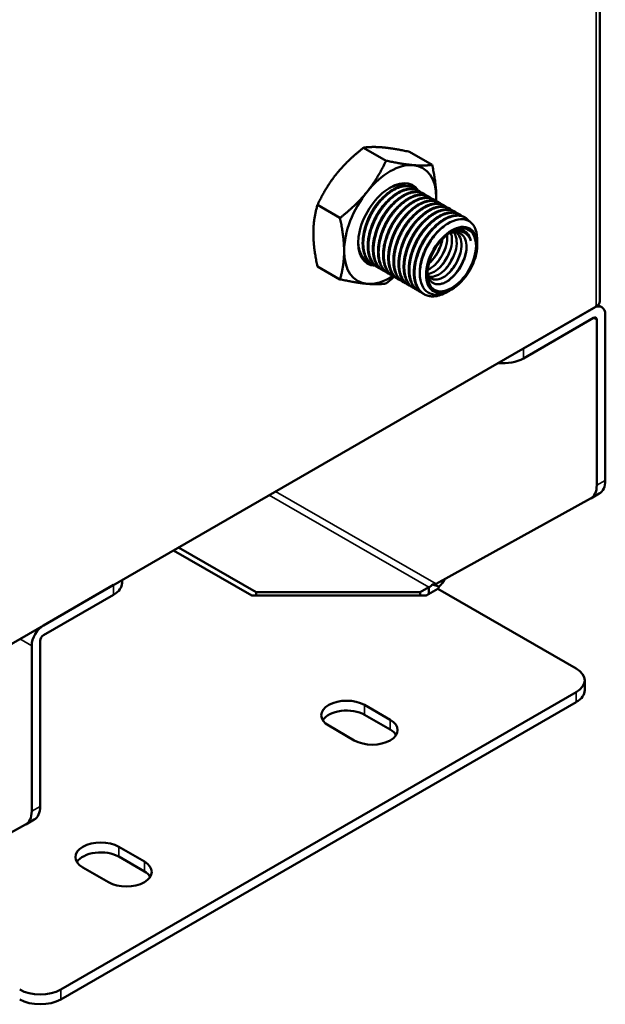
# Model space of a CAD drawing. Header units: inches. Extents: x 0 to 136, y 2 to 86.
# Tile 36 of 74: x 113.49 to 118.55, y 22.01 to 30.51. Entities that reach past the tile are written whole.
import ezdxf

# ---------------------------------------------------------------- set-up
doc = ezdxf.new("R2010")
doc.units = ezdxf.units.IN
doc.header["$LTSCALE"] = 4
doc.header["$MEASUREMENT"] = 0
doc.layers.add('Visible (ANSI)', color=7, linetype='Continuous', lineweight=50)
doc.layers.add('Visible Narrow (ANSI)', color=7, linetype='Continuous', lineweight=35)

msp = doc.modelspace()

# ---------------------------------------------------------------- linework, layer by layer
at = {"layer": 'Visible (ANSI)'}
for p, q in [((118.4993, 50.4855), (118.4993, 28.079)), ((116.6546, 29.2932), (116.4605, 29.4053)), ((117.0523, 29.2577), (116.8582, 29.3698)), ((116.8886, 29.0608), (116.8942, 29.0576)), ((116.9328, 29.0352), (116.9384, 29.0321)), ((116.977, 29.0097), (116.9826, 29.0065)), ((117.0212, 28.9842), (117.0268, 28.981)), ((117.0654, 28.9587), (117.0709, 28.9555)), ((117.1096, 28.9332), (117.1151, 28.93)), ((116.2568, 28.7984), (116.0627, 28.9105)), ((117.1538, 28.9077), (117.1593, 28.9045)), ((117.198, 28.8822), (117.2035, 28.879)), ((117.2422, 28.8566), (117.2477, 28.8534)), ((117.2864, 28.8311), (117.2919, 28.8279)), ((117.3306, 28.8056), (117.3361, 28.8024)), ((117.4414, 28.5846), (117.4414, 28.6108)), ((117.4414, 28.5638), (117.4414, 28.5817)), ((116.4915, 28.424), (116.4971, 28.4208)), ((116.2568, 28.2681), (116.0627, 28.3802)), ((116.5357, 28.3985), (116.5413, 28.3953)), ((116.5799, 28.373), (116.5855, 28.3698)), ((116.6241, 28.3475), (116.6297, 28.3443)), ((116.6683, 28.3219), (116.6739, 28.3187)), ((116.7125, 28.2964), (116.718, 28.2932)), ((116.7567, 28.2709), (116.7622, 28.2677)), ((116.8009, 28.2454), (116.8064, 28.2422)), ((116.8451, 28.2199), (116.8506, 28.2167)), ((116.8893, 28.1944), (116.8948, 28.1912)), ((116.9335, 28.1688), (116.939, 28.1657)), ((117.2204, 28.181), (117.2007, 28.1697)), ((116.9777, 28.1433), (116.9832, 28.1401)), ((113.2875, 25.0428), (118.4661, 28.0327)), ((117.8391, 27.6707), (118.4449, 28.0204)), ((118.5166, 28.0275), (118.4841, 28.0463)), ((117.8391, 27.5858), (118.4449, 27.9355)), ((118.4727, 26.4893), (118.4727, 27.9194)), ((118.5463, 26.5318), (118.5463, 27.9619)), ((117.087, 25.6371), (118.4196, 26.3742)), ((118.4209, 26.3749), (118.4945, 26.4174)), ((115.5341, 25.5657), (114.8636, 25.9528)), ((114.8199, 25.9275), (115.4972, 25.5365)), ((113.6979, 25.2798), (114.3036, 25.6295)), ((114.3768, 25.6718), (114.3768, 25.6466)), ((117.0237, 25.6092), (116.9483, 25.5657)), ((117.0237, 25.6092), (117.0237, 25.5503)), ((117.0531, 25.6314), (117.1125, 25.6156)), ((113.6979, 25.1949), (114.3036, 25.5446)), ((116.9998, 25.5365), (115.4972, 25.5365)), ((116.9483, 25.5657), (115.5341, 25.5657)), ((115.5341, 25.5365), (115.5341, 25.5657)), ((116.9483, 25.5365), (116.9483, 25.5657)), ((116.9998, 25.5365), (117.1027, 25.5959)), ((117.1027, 25.5959), (118.2959, 24.907)), ((113.5965, 23.6741), (113.5965, 25.1042)), ((113.67, 23.7165), (113.67, 25.1466)), ((118.3692, 24.72), (118.3692, 24.8049)), ((118.2959, 24.7028), (113.8468, 22.1341)), ((118.2959, 24.6179), (113.8468, 22.0492)), ((116.4691, 24.5922), (116.6901, 24.4646)), ((116.4691, 24.5073), (116.6901, 24.3797)), ((116.3807, 24.286), (116.1598, 24.4136)), ((113.5434, 23.5589), (112.2107, 22.8218)), ((113.6183, 23.6021), (113.5447, 23.5596)), ((114.3478, 23.3674), (114.5688, 23.2399)), ((114.3478, 23.2825), (114.5688, 23.155)), ((114.2594, 23.0613), (114.0384, 23.1888))]:
    msp.add_line(p, q, dxfattribs=at)
for centre, major_axis, start_param, end_param in [((116.6901, 28.7424), (0.2812, 0.4871), 0.261799, 1.308997), ((116.6901, 28.7424), (0.2812, 0.4871), 5.497787, 6.544985), ((116.6901, 28.7424), (-0.1953, -0.3383), 2.857783, 6.582995), ((116.6901, 28.7424), (0.2812, 0.4871), 1.308997, 2.356194), ((116.6901, 28.7424), (-0.2812, -0.4871), 2.296552, 2.356194), ((117.2002, 28.4479), (0.1346, 0.2331), 5.711093, 6.590838), ((116.679, 28.7488), (-0.1875, -0.3248), 5.518409, 6.283185), ((117.2049, 28.4451), (0.1672, 0.2896), 5.497787, 5.655782), ((116.6901, 28.7424), (-0.2812, -0.4871), 5.497787, 6.544985), ((116.6901, 28.7424), (-0.2812, -0.4871), 0.261799, 0.84107), ((118.3859, 28.079), (0.1134, 0), 5.497787, 6.283185), ((118.4449, 27.9033), (0.0717, 0.1242), 5.497787, 7.068583), ((118.4449, 27.9033), (0.0197, 0.0341), 5.497787, 7.068583), ((117.6624, 27.6879), (0.25, 0), 4.550638, 5.497787), ((118.2959, 26.5914), (0.125, -0.2165), 6.272574, 7.068583), ((118.3695, 26.6339), (0.125, -0.2165), 0, 0.785398), ((114.1268, 25.6466), (0.25, 0), 5.497787, 6.283185), ((113.6979, 25.1627), (-0.0717, -0.1242), 3.926991, 5.497787), ((113.6979, 25.1627), (-0.0197, -0.0341), 3.926991, 5.497787), ((118.1192, 24.8049), (0.25, 0), 5.497787, 7.068583), ((118.1192, 24.72), (0.25, 0), 5.497787, 6.283185), ((116.3144, 24.5029), (-0.2188, 0), 3.926991, 7.068583), ((116.3144, 24.418), (-0.2188, 0), 3.926991, 5.940329), ((116.5354, 24.3753), (0.2188, 0), 3.926991, 7.068583), ((116.5354, 24.2904), (0.2188, 0), 0.342857, 0.785398), ((113.4197, 23.7761), (0.125, -0.2165), 6.272574, 7.068583), ((113.4933, 23.8186), (0.125, -0.2165), 0, 0.785398), ((114.1931, 23.2781), (-0.2188, 0), 3.926991, 7.068583), ((114.1931, 23.1932), (-0.2188, 0), 3.926991, 5.940329), ((114.4141, 23.1506), (0.2188, 0), 3.926991, 7.068583), ((114.4141, 23.0657), (0.2188, 0), 0.342857, 0.785398), ((113.67, 22.2362), (-0.25, 0), 0.785398, 2.356194), ((113.67, 22.1513), (-0.25, 0), 0.785398, 2.356194)]:
    msp.add_ellipse(centre, major_axis=major_axis, ratio=0.57735, start_param=start_param, end_param=end_param, dxfattribs=at)
for major_axis in [(-0.1562, -0.2706), (-0.1489, -0.2579)]:
    msp.add_ellipse((117.2204, 28.4362), major_axis=major_axis, ratio=0.57735, dxfattribs=at)
for points, weights in [([(116.4605, 29.4053), (116.3184, 29.2932), (116.2261, 29.1784)], [1.52036391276, 1.63796447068, 1.63796447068]), ([(116.4605, 29.4053), (116.5315, 29.4163), (116.6238, 29.408)], [1.52036391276, 1.63796447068, 1.63796447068]), ([(116.6238, 29.408), (116.7161, 29.3998), (116.8582, 29.3698)], [1.63796447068, 1.63796447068, 1.52036391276]), ([(116.4912, 29.0253), (116.5835, 29.1401), (116.6546, 29.2932)], [1.63796447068, 1.63796447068, 1.52036391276]), ([(116.6546, 29.2932), (116.7967, 29.2632), (116.889, 29.2549)], [1.52036391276, 1.63796447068, 1.63796447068]), ([(116.889, 29.2549), (116.9813, 29.2467), (117.0523, 29.2577)], [1.63796447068, 1.63796447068, 1.52036391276]), ([(117.0523, 29.2577), (117.0878, 29.0951), (117.0878, 28.972)], [1.52036391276, 1.63796447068, 1.63796447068]), ([(116.2261, 29.1784), (116.1338, 29.0636), (116.0627, 28.9105)], [1.63796447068, 1.63796447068, 1.52036391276]), ([(116.2568, 28.7984), (116.3989, 28.9105), (116.4912, 29.0253)], [1.52036391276, 1.63796447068, 1.63796447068]), ([(117.0878, 28.972), (117.0878, 28.9579), (117.0874, 28.944)], [1.63796447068, 1.63796447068, 1.63641680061]), ([(116.0627, 28.9105), (116.0272, 28.7889), (116.0272, 28.6658)], [1.52036391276, 1.63796447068, 1.63796447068]), ([(116.2568, 28.7984), (116.2924, 28.6358), (116.2924, 28.5127)], [1.52036391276, 1.63796447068, 1.63796447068]), ([(116.0272, 28.6658), (116.0272, 28.5428), (116.0627, 28.3802)], [1.63796447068, 1.63796447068, 1.52036391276]), ([(116.2924, 28.5127), (116.2924, 28.3897), (116.2568, 28.2681)], [1.63796447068, 1.63796447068, 1.52036391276]), ([(116.2568, 28.2681), (116.3989, 28.2381), (116.4912, 28.2298)], [1.52036391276, 1.63796447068, 1.63796447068]), ([(116.724, 28.29), (116.6914, 28.2616), (116.6546, 28.2326)], [1.57091539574, 1.54916689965, 1.52036391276]), ([(116.4912, 28.2298), (116.5835, 28.2216), (116.6546, 28.2326)], [1.63796447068, 1.63796447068, 1.52036391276])]:
    msp.add_rational_spline(points, weights, degree=2, dxfattribs=at)
for points, knots in [([(116.8273, 29.077), (116.8229, 29.0786), (116.8185, 29.0799), (116.7876, 29.0873), (116.7579, 29.0854), (116.7114, 29.0706), (116.6961, 29.064), (116.6808, 29.0558)], [3.7461066, 3.7461066, 3.7461066, 3.7461066, 3.8078949, 3.8078949, 4.1629744, 4.1629744, 4.3317945, 4.3317945, 4.3317945, 4.3317945]), ([(117.4414, 28.6108), (117.4414, 28.6147), (117.4413, 28.6185), (117.4398, 28.6608), (117.4316, 28.6943), (117.4026, 28.7479), (117.383, 28.7656), (117.337, 28.788), (117.3081, 28.7913), (117.2444, 28.7802), (117.2133, 28.7661), (117.153, 28.7287), (117.1206, 28.7009), (117.0623, 28.6357), (117.0368, 28.5995), (117.004, 28.5407), (116.9942, 28.5204), (116.9684, 28.4587), (116.9565, 28.417), (116.9443, 28.3356), (116.9444, 28.2967), (116.9575, 28.2301), (116.9698, 28.2026), (117.0052, 28.1598), (117.0284, 28.1452), (117.0815, 28.133), (117.1105, 28.1345), (117.1607, 28.1493), (117.1807, 28.1581), (117.2007, 28.1697)], [-4.780613, -4.780613, -4.780613, -4.780613, -4.754793, -4.754793, -4.495216, -4.495216, -4.235881, -4.235881, -3.938526, -3.938526, -3.636043, -3.636043, -3.272475, -3.272475, -2.930796, -2.930796, -2.755734, -2.755734, -2.408039, -2.408039, -2.050315, -2.050315, -1.709562, -1.709562, -1.35835, -1.35835, -1.024453, -1.024453, -0.811214, -0.811214, -0.811214, -0.811214]), ([(117.1954, 28.6632), (117.2026, 28.6662), (117.2097, 28.6687), (117.2273, 28.6735), (117.2376, 28.6751), (117.2574, 28.6757), (117.267, 28.6746), (117.2849, 28.6698), (117.2933, 28.666), (117.3166, 28.6506), (117.3288, 28.635), (117.3452, 28.5948), (117.3492, 28.5707), (117.3482, 28.5173), (117.3434, 28.4886), (117.33, 28.4451), (117.3246, 28.4307), (117.312, 28.4021), (117.3049, 28.388), (117.2812, 28.3474), (117.2627, 28.3226), (117.2221, 28.2795), (117.2003, 28.2619), (117.1672, 28.2426), (117.1561, 28.2374), (117.1342, 28.2298), (117.1235, 28.2274), (117.1028, 28.2254), (117.0928, 28.2259), (117.0744, 28.2298), (117.0659, 28.2331), (117.0502, 28.2426), (117.043, 28.2489), (117.0247, 28.2712), (117.0165, 28.2907), (117.0116, 28.3198), (117.0108, 28.3259), (117.0104, 28.3322)], [0.498121, 0.498121, 0.498121, 0.498121, 0.574068, 0.574068, 0.687977, 0.687977, 0.803031, 0.803031, 0.919603, 0.919603, 1.158852, 1.158852, 1.398792, 1.398792, 1.636602, 1.636602, 1.754364, 1.754364, 1.873365, 1.873365, 2.109111, 2.109111, 2.34971, 2.34971, 2.47226, 2.47226, 2.595075, 2.595075, 2.720471, 2.720471, 2.841866, 2.841866, 2.96948, 2.96948, 3.21607, 3.21607, 3.279324, 3.279324, 3.279324, 3.279324]), ([(117.2563, 28.6753), (117.2721, 28.6651), (117.2846, 28.6494), (117.2928, 28.6295), (117.3017, 28.6081), (117.3056, 28.5817), (117.3042, 28.5529), (117.3029, 28.5241), (117.2963, 28.4929), (117.2851, 28.4621), (117.274, 28.4313), (117.2584, 28.4011), (117.2398, 28.3742), (117.2212, 28.3473), (117.1997, 28.3238), (117.1773, 28.3058), (117.155, 28.2878), (117.1319, 28.2755), (117.1103, 28.2698), (117.0887, 28.2641), (117.0687, 28.2651), (117.0521, 28.2727), (117.0356, 28.2804), (117.0226, 28.2945), (117.0145, 28.3139), (117.0133, 28.3166), (117.0123, 28.3195), (117.0113, 28.3224)], [0.62555604, 0.62555604, 0.62555604, 0.62555604, 0.6328125, 0.6328125, 0.6328125, 0.640625, 0.640625, 0.640625, 0.6484375, 0.6484375, 0.6484375, 0.65625, 0.65625, 0.65625, 0.6640625, 0.6640625, 0.6640625, 0.671875, 0.671875, 0.671875, 0.6796875, 0.6796875, 0.6796875, 0.6875, 0.6875, 0.6875, 0.68860811, 0.68860811, 0.68860811, 0.68860811]), ([(117.2131, 28.6696), (117.2164, 28.661), (117.219, 28.6517), (117.2207, 28.6418), (117.225, 28.6169), (117.2242, 28.5881), (117.2185, 28.5581), (117.2127, 28.5282), (117.202, 28.4971), (117.1874, 28.4678), (117.1728, 28.4386), (117.1544, 28.4111), (117.1339, 28.3879), (117.1135, 28.3648), (117.0911, 28.3461), (117.0689, 28.3335), (117.0499, 28.3228), (117.0312, 28.3165), (117.014, 28.315)], [0.4109539, 0.4109539, 0.4109539, 0.4109539, 0.4140625, 0.4140625, 0.4140625, 0.421875, 0.421875, 0.421875, 0.4296875, 0.4296875, 0.4296875, 0.4375, 0.4375, 0.4375, 0.4453125, 0.4453125, 0.4453125, 0.45196464, 0.45196464, 0.45196464, 0.45196464]), ([(117.239, 28.6749), (117.2471, 28.6641), (117.2533, 28.651), (117.2575, 28.6362), (117.2641, 28.6129), (117.2657, 28.5852), (117.2621, 28.5556), (117.2585, 28.5261), (117.2497, 28.4948), (117.2368, 28.4647), (117.2239, 28.4345), (117.2067, 28.4055), (117.1871, 28.3804), (117.1675, 28.3553), (117.1454, 28.3341), (117.123, 28.3187), (117.1006, 28.3034), (117.078, 28.2939), (117.0573, 28.2912), (117.0467, 28.2898), (117.0365, 28.2902), (117.0272, 28.2924)], [0.51846844, 0.51846844, 0.51846844, 0.51846844, 0.5234375, 0.5234375, 0.5234375, 0.53125, 0.53125, 0.53125, 0.5390625, 0.5390625, 0.5390625, 0.546875, 0.546875, 0.546875, 0.5546875, 0.5546875, 0.5546875, 0.5625, 0.5625, 0.5625, 0.56654051, 0.56654051, 0.56654051, 0.56654051]), ([(117.3861, 28.6018), (117.3775, 28.6254), (117.3661, 28.6402), (117.3463, 28.6618), (117.3324, 28.6712), (117.3033, 28.6821), (117.2807, 28.6879), (117.2345, 28.6797), (117.2182, 28.6749), (117.2002, 28.6665)], [0.000001, 0.000001, 0.000001, 0.000001, 0.259276, 0.259276, 0.631451, 0.631451, 0.939364, 0.939364, 1.072153, 1.072153, 1.072153, 1.072153]), ([(117.2091, 28.6725), (117.2205, 28.6783), (117.2317, 28.6829), (117.2583, 28.6912), (117.2734, 28.6936), (117.2876, 28.6935)], [4.4175457, 4.4175457, 4.4175457, 4.4175457, 4.5381861, 4.5381861, 4.7061614, 4.7061614, 4.7061614, 4.7061614]), ([(117.3298, 28.6836), (117.3308, 28.683), (117.3317, 28.6825), (117.3391, 28.6781), (117.3451, 28.6734), (117.3573, 28.6617), (117.3632, 28.6543), (117.3762, 28.6332), (117.3822, 28.6184), (117.3861, 28.6018)], [-0.3973241, -0.3973241, -0.3973241, -0.3973241, -0.38362, -0.38362, -0.2887042, -0.2887042, -0.1743402, -0.1743402, -0.000001, -0.000001, -0.000001, -0.000001]), ([(117.1817, 28.6528), (117.182, 28.6508), (117.1822, 28.6487), (117.1823, 28.6465), (117.1844, 28.6202), (117.1813, 28.5907), (117.1735, 28.5606), (117.1657, 28.5306), (117.1531, 28.5), (117.137, 28.4719), (117.121, 28.4437), (117.1014, 28.418), (117.0804, 28.397), (117.0594, 28.3761), (117.0368, 28.36), (117.015, 28.3502), (117.0139, 28.3497), (117.0129, 28.3492), (117.0118, 28.3488)], [0.30405742, 0.30405742, 0.30405742, 0.30405742, 0.3046875, 0.3046875, 0.3046875, 0.3125, 0.3125, 0.3125, 0.3203125, 0.3203125, 0.3203125, 0.328125, 0.328125, 0.328125, 0.3359375, 0.3359375, 0.3359375, 0.33631883, 0.33631883, 0.33631883, 0.33631883]), ([(117.1394, 28.6139), (117.1369, 28.5973), (117.1328, 28.5802), (117.1272, 28.5633), (117.1175, 28.5334), (117.1032, 28.5036), (117.0858, 28.4769), (117.0685, 28.4501), (117.0481, 28.4263), (117.0266, 28.4077), (117.0252, 28.4064), (117.0237, 28.4052), (117.0223, 28.404)], [0.19868619, 0.19868619, 0.19868619, 0.19868619, 0.203125, 0.203125, 0.203125, 0.2109375, 0.2109375, 0.2109375, 0.21875, 0.21875, 0.21875, 0.21928104, 0.21928104, 0.21928104, 0.21928104]), ([(117.1337, 28.5858), (117.1322, 28.5807), (117.1305, 28.5756), (117.1218, 28.5504), (117.1132, 28.5305), (117.0959, 28.4972), (117.0878, 28.4836), (117.0747, 28.464), (117.0702, 28.4576), (117.0567, 28.4394), (117.0473, 28.4282), (117.0375, 28.4177), (117.0375, 28.4176), (117.0374, 28.4176)], [-24.8697154, -24.8697154, -24.8697154, -24.8697154, -24.8275844, -24.8275844, -24.6621869, -24.6621869, -24.5410277, -24.5410277, -24.480346, -24.480346, -24.3639739, -24.3639739, -24.3631573, -24.3631573, -24.3631573, -24.3631573]), ([(117.1743, 28.5636), (117.1731, 28.5596), (117.1718, 28.5557), (117.1656, 28.5372), (117.1599, 28.5228), (117.147, 28.4945), (117.1397, 28.4807), (117.1157, 28.4402), (117.0972, 28.4153), (117.0771, 28.3938)], [-20.7149149, -20.7149149, -20.7149149, -20.7149149, -20.6823322, -20.6823322, -20.56324, -20.56324, -20.4443261, -20.4443261, -20.2035026, -20.2035026, -20.2035026, -20.2035026]), ([(117.2146, 28.5409), (117.2117, 28.5313), (117.2084, 28.5216), (117.2015, 28.5034), (117.1979, 28.4949), (117.1908, 28.4794), (117.1873, 28.4723), (117.1737, 28.4462), (117.1625, 28.4279), (117.1448, 28.4033), (117.1393, 28.3962), (117.1289, 28.3834), (117.124, 28.3778), (117.1182, 28.3716), (117.1175, 28.3708), (117.1168, 28.37)], [-16.5364603, -16.5364603, -16.5364603, -16.5364603, -16.456971, -16.456971, -16.3863836, -16.3863836, -16.326377, -16.326377, -16.162368, -16.162368, -16.0917752, -16.0917752, -16.0317385, -16.0317385, -16.0231517, -16.0231517, -16.0231517, -16.0231517]), ([(117.255, 28.5181), (117.2549, 28.5177), (117.2548, 28.5173), (117.2517, 28.5074), (117.2484, 28.4978), (117.2372, 28.4686), (117.2281, 28.4493), (117.2099, 28.4167), (117.2013, 28.4031), (117.1823, 28.3762), (117.1718, 28.363), (117.1594, 28.3493), (117.158, 28.3478), (117.1566, 28.3463)], [-12.3333432, -12.3333432, -12.3333432, -12.3333432, -12.3302597, -12.3302597, -12.2516188, -12.2516188, -12.0894636, -12.0894636, -11.9670423, -11.9670423, -11.8343546, -11.8343546, -11.8176485, -11.8176485, -11.8176485, -11.8176485]), ([(117.3475, 28.5238), (117.3428, 28.4938), (117.3339, 28.4628), (117.3151, 28.4175), (117.3082, 28.403), (117.2933, 28.3756), (117.2854, 28.3628), (117.2711, 28.3417), (117.2649, 28.3332), (117.2398, 28.3013), (117.2194, 28.2807), (117.1931, 28.2598), (117.1879, 28.256), (117.1796, 28.2503), (117.1766, 28.2483), (117.1736, 28.2464)], [-3.9834778, -3.9834778, -3.9834778, -3.9834778, -3.7301688, -3.7301688, -3.6072285, -3.6072285, -3.4925992, -3.4925992, -3.4107963, -3.4107963, -3.1729247, -3.1729247, -3.1143403, -3.1143403, -3.0807748, -3.0807748, -3.0807748, -3.0807748]), ([(117.2954, 28.4955), (117.2949, 28.4938), (117.2943, 28.492), (117.2873, 28.4699), (117.2792, 28.4496), (117.2661, 28.4228), (117.2624, 28.4158), (117.2541, 28.4008), (117.2493, 28.3927), (117.2326, 28.3665), (117.2197, 28.3492), (117.2029, 28.3298), (117.1996, 28.3261), (117.1963, 28.3226)], [-8.1033205, -8.1033205, -8.1033205, -8.1033205, -8.088728, -8.088728, -7.9216294, -7.9216294, -7.8616041, -7.8616041, -7.7903294, -7.7903294, -7.6230717, -7.6230717, -7.5838689, -7.5838689, -7.5838689, -7.5838689])]:
    msp.add_open_spline(points, degree=3, knots=knots, dxfattribs=at)
for points, weights, knots in [([(116.5357, 28.3985), (116.4553, 28.4449), (116.4526, 28.5733), (116.4498, 28.7018), (116.5247, 28.8379), (116.5996, 28.974), (116.7067, 29.039), (116.8137, 29.104), (116.8886, 29.0608)], [1, 0.923879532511, 1, 0.923879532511, 1, 0.923879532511, 1, 0.923879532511, 1], [0.485, 0.485, 0.485, 0.49, 0.49, 0.495, 0.495, 0.5, 0.5, 0.505, 0.505, 0.505]), ([(116.5615, 28.3857), (116.551, 28.3897), (116.5413, 28.3953), (116.4608, 28.4417), (116.4581, 28.5702), (116.4553, 28.6986), (116.5302, 28.8347), (116.6051, 28.9708), (116.7122, 29.0358), (116.8193, 29.1008), (116.8942, 29.0576), (116.9039, 29.052), (116.9124, 29.0445)], [0.982888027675, 0.990176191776, 1, 0.923879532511, 1, 0.923879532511, 1, 0.923879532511, 1, 0.923879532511, 1, 0.989439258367, 0.98180885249], [0.44435472, 0.44435472, 0.44435472, 0.445, 0.445, 0.45, 0.45, 0.455, 0.455, 0.46, 0.46, 0.465, 0.465, 0.46569369, 0.46569369, 0.46569369]), ([(116.5799, 28.373), (116.4995, 28.4194), (116.4967, 28.5478), (116.494, 28.6762), (116.5689, 28.8124), (116.6438, 28.9485), (116.7509, 29.0135), (116.8579, 29.0785), (116.9328, 29.0352)], [1, 0.923879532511, 1, 0.923879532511, 1, 0.923879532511, 1, 0.923879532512, 1], [0.445, 0.445, 0.445, 0.45, 0.45, 0.455, 0.455, 0.46, 0.46, 0.465, 0.465, 0.465]), ([(116.6057, 28.3602), (116.5951, 28.3642), (116.5855, 28.3698), (116.505, 28.4162), (116.5023, 28.5446), (116.4995, 28.6731), (116.5744, 28.8092), (116.6493, 28.9453), (116.7564, 29.0103), (116.8635, 29.0753), (116.9384, 29.0321), (116.9481, 29.0265), (116.9566, 29.019)], [0.982888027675, 0.990176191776, 1, 0.923879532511, 1, 0.923879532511, 1, 0.923879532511, 1, 0.923879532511, 1, 0.989439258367, 0.98180885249], [0.40435472, 0.40435472, 0.40435472, 0.405, 0.405, 0.41, 0.41, 0.415, 0.415, 0.42, 0.42, 0.425, 0.425, 0.42569369, 0.42569369, 0.42569369]), ([(116.6241, 28.3475), (116.5437, 28.3939), (116.5409, 28.5223), (116.5382, 28.6507), (116.6131, 28.7868), (116.688, 28.923), (116.7951, 28.988), (116.9021, 29.053), (116.977, 29.0097)], [1, 0.923879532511, 1, 0.923879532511, 1, 0.923879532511, 1, 0.923879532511, 1], [0.405, 0.405, 0.405, 0.41, 0.41, 0.415, 0.415, 0.42, 0.42, 0.425, 0.425, 0.425]), ([(116.6499, 28.3347), (116.6393, 28.3387), (116.6297, 28.3443), (116.5492, 28.3907), (116.5465, 28.5191), (116.5437, 28.6475), (116.6186, 28.7837), (116.6935, 28.9198), (116.8006, 28.9848), (116.9077, 29.0498), (116.9826, 29.0065), (116.9923, 29.0009), (117.0008, 28.9935)], [0.982888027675, 0.990176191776, 1, 0.923879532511, 1, 0.923879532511, 1, 0.923879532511, 1, 0.923879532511, 1, 0.989439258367, 0.98180885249], [0.36435472, 0.36435472, 0.36435472, 0.365, 0.365, 0.37, 0.37, 0.375, 0.375, 0.38, 0.38, 0.385, 0.385, 0.38569369, 0.38569369, 0.38569369]), ([(116.6683, 28.3219), (116.5879, 28.3684), (116.5851, 28.4968), (116.5824, 28.6252), (116.6573, 28.7613), (116.7322, 28.8974), (116.8393, 28.9625), (116.9463, 29.0275), (117.0212, 28.9842)], [1, 0.923879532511, 1, 0.923879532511, 1, 0.923879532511, 1, 0.923879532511, 1], [0.365, 0.365, 0.365, 0.37, 0.37, 0.375, 0.375, 0.38, 0.38, 0.385, 0.385, 0.385]), ([(116.4743, 28.7189), (116.4909, 28.7804), (116.5229, 28.8389), (116.5616, 28.9097), (116.6142, 28.9623)], [0.961939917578, 0.961863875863, 1, 0.954203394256, 0.963512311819], [0.492495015, 0.492495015, 0.492495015, 0.495, 0.495, 0.498008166, 0.498008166, 0.498008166]), ([(116.5185, 28.6934), (116.5351, 28.7549), (116.5671, 28.8134), (116.6058, 28.8842), (116.6584, 28.9368)], [0.961939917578, 0.961863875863, 1, 0.954203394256, 0.963512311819], [0.452495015, 0.452495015, 0.452495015, 0.455, 0.455, 0.458008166, 0.458008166, 0.458008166]), ([(116.6941, 28.3092), (116.6835, 28.3132), (116.6739, 28.3187), (116.5934, 28.3652), (116.5907, 28.4936), (116.5879, 28.622), (116.6628, 28.7581), (116.7377, 28.8943), (116.8448, 28.9593), (116.9519, 29.0243), (117.0268, 28.981), (117.0365, 28.9754), (117.045, 28.968)], [0.982888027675, 0.990176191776, 1, 0.923879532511, 1, 0.923879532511, 1, 0.923879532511, 1, 0.923879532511, 1, 0.989439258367, 0.98180885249], [0.32435472, 0.32435472, 0.32435472, 0.325, 0.325, 0.33, 0.33, 0.335, 0.335, 0.34, 0.34, 0.345, 0.345, 0.34569369, 0.34569369, 0.34569369]), ([(116.7125, 28.2964), (116.6321, 28.3429), (116.6293, 28.4713), (116.6266, 28.5997), (116.7015, 28.7358), (116.7764, 28.8719), (116.8834, 28.9369), (116.9905, 29.0019), (117.0654, 28.9587)], [1, 0.923879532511, 1, 0.923879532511, 1, 0.923879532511, 1, 0.923879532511, 1], [0.325, 0.325, 0.325, 0.33, 0.33, 0.335, 0.335, 0.34, 0.34, 0.345, 0.345, 0.345]), ([(116.7383, 28.2837), (116.7277, 28.2876), (116.718, 28.2932), (116.6376, 28.3397), (116.6349, 28.4681), (116.6321, 28.5965), (116.707, 28.7326), (116.7819, 28.8687), (116.889, 28.9337), (116.996, 28.9988), (117.0709, 28.9555), (117.0807, 28.9499), (117.0892, 28.9425)], [0.982888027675, 0.990176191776, 1, 0.923879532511, 1, 0.923879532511, 1, 0.923879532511, 1, 0.923879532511, 1, 0.989439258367, 0.98180885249], [0.28435472, 0.28435472, 0.28435472, 0.285, 0.285, 0.29, 0.29, 0.295, 0.295, 0.3, 0.3, 0.305, 0.305, 0.30569369, 0.30569369, 0.30569369]), ([(116.7567, 28.2709), (116.6763, 28.3173), (116.6735, 28.4458), (116.6708, 28.5742), (116.7457, 28.7103), (116.8206, 28.8464), (116.9276, 28.9114), (117.0347, 28.9764), (117.1096, 28.9332)], [1, 0.923879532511, 1, 0.923879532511, 1, 0.923879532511, 1, 0.923879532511, 1], [0.285, 0.285, 0.285, 0.29, 0.29, 0.295, 0.295, 0.3, 0.3, 0.305, 0.305, 0.305]), ([(116.7825, 28.2582), (116.7719, 28.2621), (116.7622, 28.2677), (116.6818, 28.3142), (116.679, 28.4426), (116.6763, 28.571), (116.7512, 28.7071), (116.8261, 28.8432), (116.9332, 28.9082), (117.0402, 28.9732), (117.1151, 28.93), (117.1248, 28.9244), (117.1334, 28.917)], [0.982888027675, 0.990176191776, 1, 0.923879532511, 1, 0.923879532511, 1, 0.923879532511, 1, 0.923879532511, 1, 0.989439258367, 0.98180885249], [0.24435472, 0.24435472, 0.24435472, 0.245, 0.245, 0.25, 0.25, 0.255, 0.255, 0.26, 0.26, 0.265, 0.265, 0.26569369, 0.26569369, 0.26569369]), ([(116.8009, 28.2454), (116.7205, 28.2918), (116.7177, 28.4202), (116.715, 28.5487), (116.7899, 28.6848), (116.8648, 28.8209), (116.9718, 28.8859), (117.0789, 28.9509), (117.1538, 28.9077)], [1, 0.923879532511, 1, 0.923879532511, 1, 0.923879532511, 1, 0.923879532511, 1], [0.245, 0.245, 0.245, 0.25, 0.25, 0.255, 0.255, 0.26, 0.26, 0.265, 0.265, 0.265]), ([(116.8267, 28.2327), (116.8161, 28.2366), (116.8064, 28.2422), (116.726, 28.2886), (116.7232, 28.4171), (116.7205, 28.5455), (116.7954, 28.6816), (116.8703, 28.8177), (116.9774, 28.8827), (117.0844, 28.9477), (117.1593, 28.9045), (117.169, 28.8989), (117.1776, 28.8915)], [0.982888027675, 0.990176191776, 1, 0.923879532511, 1, 0.923879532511, 1, 0.923879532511, 1, 0.923879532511, 1, 0.989439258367, 0.98180885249], [0.20435472, 0.20435472, 0.20435472, 0.205, 0.205, 0.21, 0.21, 0.215, 0.215, 0.22, 0.22, 0.225, 0.225, 0.22569369, 0.22569369, 0.22569369]), ([(116.5627, 28.6679), (116.5793, 28.7294), (116.6113, 28.7879), (116.65, 28.8587), (116.7026, 28.9113)], [0.961939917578, 0.961863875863, 1, 0.954203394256, 0.963512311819], [0.412495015, 0.412495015, 0.412495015, 0.415, 0.415, 0.418008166, 0.418008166, 0.418008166]), ([(116.6069, 28.6424), (116.6235, 28.7039), (116.6555, 28.7624), (116.6942, 28.8332), (116.7468, 28.8857)], [0.961939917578, 0.961863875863, 1, 0.954203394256, 0.963512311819], [0.372495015, 0.372495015, 0.372495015, 0.375, 0.375, 0.378008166, 0.378008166, 0.378008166]), ([(116.6511, 28.6168), (116.6677, 28.6784), (116.6997, 28.7369), (116.7384, 28.8077), (116.791, 28.8602)], [0.961939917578, 0.961863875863, 1, 0.954203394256, 0.963512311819], [0.332495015, 0.332495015, 0.332495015, 0.335, 0.335, 0.338008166, 0.338008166, 0.338008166]), ([(116.6953, 28.5913), (116.7119, 28.6528), (116.7439, 28.7113), (116.7826, 28.7821), (116.8352, 28.8347)], [0.961939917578, 0.961863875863, 1, 0.954203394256, 0.963512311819], [0.292495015, 0.292495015, 0.292495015, 0.295, 0.295, 0.298008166, 0.298008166, 0.298008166]), ([(116.8451, 28.2199), (116.7647, 28.2663), (116.7619, 28.3947), (116.7592, 28.5232), (116.8341, 28.6593), (116.909, 28.7954), (117.016, 28.8604), (117.1231, 28.9254), (117.198, 28.8822)], [1, 0.923879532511, 1, 0.923879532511, 1, 0.923879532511, 1, 0.923879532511, 1], [0.205, 0.205, 0.205, 0.21, 0.21, 0.215, 0.215, 0.22, 0.22, 0.225, 0.225, 0.225]), ([(116.8709, 28.2071), (116.8603, 28.2111), (116.8506, 28.2167), (116.7702, 28.2631), (116.7674, 28.3915), (116.7647, 28.52), (116.8396, 28.6561), (116.9145, 28.7922), (117.0216, 28.8572), (117.1286, 28.9222), (117.2035, 28.879), (117.2132, 28.8734), (117.2218, 28.8659)], [0.982888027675, 0.990176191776, 1, 0.923879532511, 1, 0.923879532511, 1, 0.923879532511, 1, 0.923879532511, 1, 0.989439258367, 0.98180885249], [0.16435472, 0.16435472, 0.16435472, 0.165, 0.165, 0.17, 0.17, 0.175, 0.175, 0.18, 0.18, 0.185, 0.185, 0.18569369, 0.18569369, 0.18569369]), ([(116.8893, 28.1944), (116.8089, 28.2408), (116.8061, 28.3692), (116.8033, 28.4976), (116.8782, 28.6338), (116.9532, 28.7699), (117.0602, 28.8349), (117.1673, 28.8999), (117.2422, 28.8566)], [1, 0.923879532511, 1, 0.923879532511, 1, 0.923879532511, 1, 0.923879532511, 1], [0.165, 0.165, 0.165, 0.17, 0.17, 0.175, 0.175, 0.18, 0.18, 0.185, 0.185, 0.185]), ([(116.9151, 28.1816), (116.9045, 28.1856), (116.8948, 28.1912), (116.8144, 28.2376), (116.8116, 28.366), (116.8089, 28.4944), (116.8838, 28.6306), (116.9587, 28.7667), (117.0657, 28.8317), (117.1728, 28.8967), (117.2477, 28.8534), (117.2574, 28.8478), (117.266, 28.8404)], [0.982888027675, 0.990176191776, 1, 0.923879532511, 1, 0.923879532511, 1, 0.923879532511, 1, 0.923879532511, 1, 0.989439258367, 0.98180885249], [0.12435472, 0.12435472, 0.12435472, 0.125, 0.125, 0.13, 0.13, 0.135, 0.135, 0.14, 0.14, 0.145, 0.145, 0.14569369, 0.14569369, 0.14569369]), ([(116.9335, 28.1688), (116.8531, 28.2153), (116.8503, 28.3437), (116.8475, 28.4721), (116.9224, 28.6082), (116.9973, 28.7444), (117.1044, 28.8094), (117.2115, 28.8744), (117.2864, 28.8311)], [1, 0.923879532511, 1, 0.923879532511, 1, 0.923879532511, 1, 0.923879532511, 1], [0.125, 0.125, 0.125, 0.13, 0.13, 0.135, 0.135, 0.14, 0.14, 0.145, 0.145, 0.145]), ([(116.9593, 28.1561), (116.9487, 28.1601), (116.939, 28.1657), (116.8586, 28.2121), (116.8558, 28.3405), (116.8531, 28.4689), (116.928, 28.605), (117.0029, 28.7412), (117.1099, 28.8062), (117.217, 28.8712), (117.2919, 28.8279), (117.3016, 28.8223), (117.3102, 28.8149)], [0.982888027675, 0.990176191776, 1, 0.923879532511, 1, 0.923879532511, 1, 0.923879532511, 1, 0.923879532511, 1, 0.989439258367, 0.98180885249], [0.08435472, 0.08435472, 0.08435472, 0.085, 0.085, 0.09, 0.09, 0.095, 0.095, 0.1, 0.1, 0.105, 0.105, 0.10569369, 0.10569369, 0.10569369]), ([(116.7395, 28.5658), (116.7561, 28.6273), (116.7881, 28.6858), (116.8268, 28.7566), (116.8794, 28.8092)], [0.961939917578, 0.961863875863, 1, 0.954203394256, 0.963512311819], [0.252495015, 0.252495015, 0.252495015, 0.255, 0.255, 0.258008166, 0.258008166, 0.258008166]), ([(116.7837, 28.5403), (116.8003, 28.6018), (116.8323, 28.6603), (116.871, 28.7311), (116.9236, 28.7837)], [0.961939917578, 0.961863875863, 1, 0.954203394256, 0.963512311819], [0.212495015, 0.212495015, 0.212495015, 0.215, 0.215, 0.218008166, 0.218008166, 0.218008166]), ([(116.8279, 28.5148), (116.8445, 28.5763), (116.8764, 28.6348), (116.9152, 28.7056), (116.9677, 28.7582)], [0.961939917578, 0.961863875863, 1, 0.954203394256, 0.963512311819], [0.172495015, 0.172495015, 0.172495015, 0.175, 0.175, 0.178008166, 0.178008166, 0.178008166]), ([(116.9777, 28.1433), (116.8973, 28.1898), (116.8945, 28.3182), (116.8917, 28.4466), (116.9666, 28.5827), (117.0415, 28.7188), (117.1486, 28.7838), (117.2557, 28.8489), (117.3306, 28.8056)], [1, 0.923879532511, 1, 0.923879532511, 1, 0.923879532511, 1, 0.923879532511, 1], [0.085, 0.085, 0.085, 0.09, 0.09, 0.095, 0.095, 0.1, 0.1, 0.105, 0.105, 0.105]), ([(117.1762, 28.1555), (117.0636, 28.0937), (116.9832, 28.1401), (116.9028, 28.1866), (116.9, 28.315), (116.8973, 28.4434), (116.9722, 28.5795), (117.0471, 28.7156), (117.1541, 28.7807), (117.2612, 28.8457), (117.3361, 28.8024), (117.3571, 28.7903), (117.3724, 28.77)], [1, 0.923879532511, 1, 0.923879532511, 1, 0.923879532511, 1, 0.923879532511, 1, 0.923879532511, 1, 0.977472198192, 0.968278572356], [0.04, 0.04, 0.04, 0.045, 0.045, 0.05, 0.05, 0.055, 0.055, 0.06, 0.06, 0.065, 0.065, 0.06647975, 0.06647975, 0.06647975]), ([(116.8721, 28.4893), (116.8886, 28.5508), (116.9206, 28.6093), (116.9594, 28.6801), (117.0119, 28.7327)], [0.961939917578, 0.961863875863, 1, 0.954203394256, 0.963512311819], [0.132495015, 0.132495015, 0.132495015, 0.135, 0.135, 0.138008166, 0.138008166, 0.138008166]), ([(116.9163, 28.4637), (116.9328, 28.5253), (116.9648, 28.5838), (117.0036, 28.6546), (117.0561, 28.7071)], [0.961939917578, 0.961863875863, 1, 0.954203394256, 0.963512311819], [0.092495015, 0.092495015, 0.092495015, 0.095, 0.095, 0.098008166, 0.098008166, 0.098008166]), ([(116.9463, 28.304), (116.9455, 28.3128), (116.9453, 28.322), (116.9425, 28.4367), (117.009, 28.5582), (117.0691, 28.668), (117.1547, 28.7275)], [0.988051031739, 0.993464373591, 1, 0.923879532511, 1, 0.930776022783, 0.98745665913], [0.049570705, 0.049570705, 0.049570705, 0.05, 0.05, 0.055, 0.055, 0.059547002, 0.059547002, 0.059547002]), ([(116.5173, 28.4113), (116.5068, 28.4152), (116.4971, 28.4208), (116.4181, 28.4664), (116.414, 28.5918)], [0.982888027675, 0.990176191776, 1, 0.925130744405, 0.997538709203], [0.48435472, 0.48435472, 0.48435472, 0.485, 0.485, 0.489917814, 0.489917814, 0.489917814])]:
    msp.add_rational_spline(points, weights, degree=2, knots=knots, dxfattribs=at)
for points in [[(117.4385, 28.6229), (117.4405, 28.6105), (117.4415, 28.5973), (117.4414, 28.5832)], [(117.189, 28.1632), (117.1841, 28.1602), (117.1798, 28.1576), (117.1762, 28.1555)], [(117.0237, 25.6092), (117.0347, 25.6129), (117.0457, 25.6216), (117.0531, 25.6314)], [(117.0531, 25.6314), (117.0661, 25.6334), (117.0775, 25.6358), (117.087, 25.6371)], [(117.1125, 25.6156), (117.1085, 25.6082), (117.1041, 25.601), (117.0994, 25.594)], [(117.1592, 25.677), (117.1496, 25.6584), (117.1336, 25.6363), (117.1125, 25.6156)]]:
    msp.add_open_spline(points, degree=3, dxfattribs=at)
at = {"layer": 'Visible Narrow (ANSI)'}
for p, q in [((118.4661, 28.0327), (118.4661, 50.4663)), ((118.4727, 27.9194), (118.4449, 27.9355)), ((117.8391, 27.6707), (117.8391, 27.5858)), ((118.4727, 26.4893), (118.5463, 26.5318)), ((115.6461, 26.4046), (117.0237, 25.6092)), ((117.087, 25.6371), (115.7018, 26.4368)), ((114.3036, 25.5446), (114.3036, 25.6295)), ((113.5965, 25.1042), (113.4951, 25.1627)), ((118.2959, 24.6179), (118.2959, 24.7028)), ((116.4691, 24.5922), (116.4691, 24.5073)), ((116.6901, 24.4646), (116.6901, 24.3797)), ((113.5965, 23.6741), (113.67, 23.7165)), ((114.3478, 23.3674), (114.3478, 23.2825)), ((114.5688, 23.2399), (114.5688, 23.155)), ((113.8468, 22.1341), (113.8468, 22.0492))]:
    msp.add_line(p, q, dxfattribs=at)

doc.saveas('drawing.dxf')
